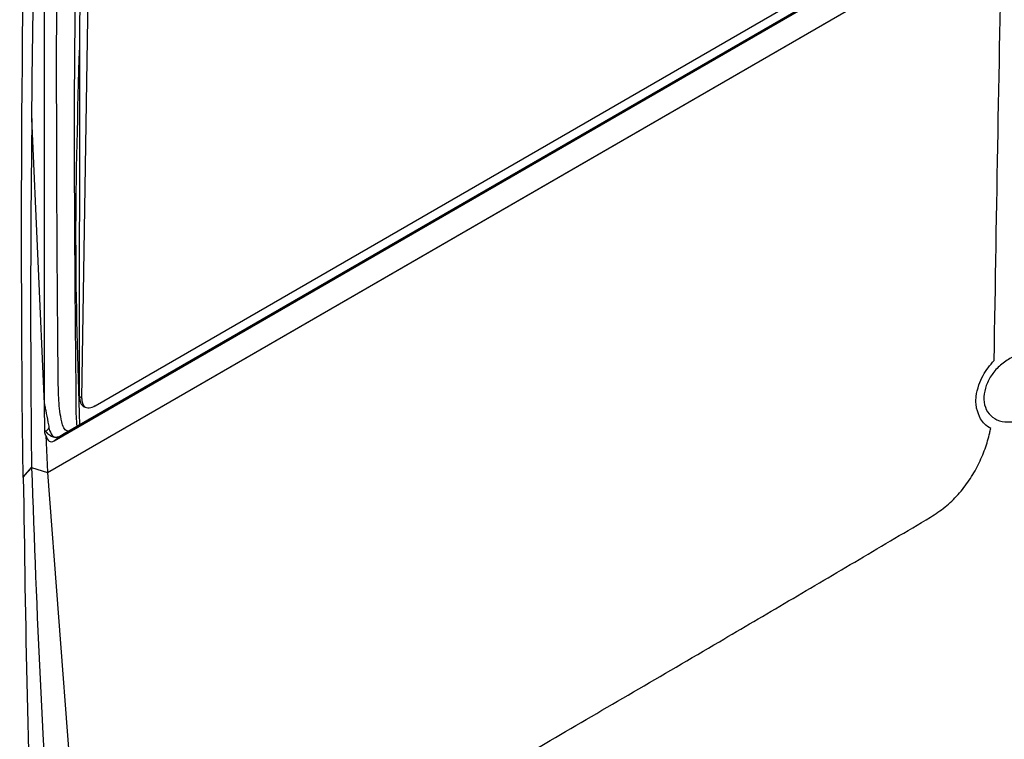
# Model space of a CAD drawing. Header units: millimetres. Extents: x 15336 to 16492, y 10123 to 11383.
# Tile 18 of 71: x 16204 to 16325, y 10308 to 10396. Entities that reach past the tile are written whole.
import ezdxf

# ---------------------------------------------------------------- set-up
doc = ezdxf.new("R2010")
doc.units = ezdxf.units.MM

msp = doc.modelspace()

# ---------------------------------------------------------------- linework, layer by layer
at = {"color": 7, "linetype": 'Continuous', "lineweight": 25}
for p, q in [((16207.43, 10349.12), (16207.43, 10428.62)), ((16212, 10349.77), (16213.24, 10427.36)), ((16213.65, 10348.9), (16323.1, 10412.08)), ((16323.95, 10411.17), (16208.61, 10344.58)), ((16324.05, 10411.38), (16209.86, 10345.46)), ((16207.81, 10340.74), (16324.68, 10408.21)), ((16266.38, 10374.55), (16324.68, 10408.21)), ((16211.71, 10350.03), (16211.74, 10392.83)), ((16207.43, 10349.12), (16205.89, 10384.04)), ((16207.81, 10340.74), (16266.38, 10374.55)), ((16207.47, 10345.73), (16207.43, 10349.12)), ((16211.71, 10350.03), (16212, 10349.85)), ((16207.47, 10345.73), (16207.57, 10345.81)), ((16207.6, 10345.26), (16207.79, 10340.75)), ((16209.32, 10345.15), (16208.61, 10344.58)), ((16209.33, 10345.15), (16209.32, 10345.15)), ((16209.86, 10345.46), (16209.33, 10345.15)), ((16204.84, 10340.16), (16205.85, 10341.33)), ((16205.85, 10341.33), (16207.81, 10340.74)), ((16207.81, 10340.74), (16212.03, 10285.44))]:
    msp.add_line(p, q, dxfattribs=at)
msp.add_arc((16213.27, 10349.64), 1.27, 173.8685, 226.7013, dxfattribs=at)
for centre, major_axis, ratio, start_param, end_param in [((16213.65, 10351.15), (1.37, 2.38), 0.577382, 2.355047, 3.926757), ((16208.59, 10346.47), (0.42, 1.97), 0.495245, 2.331324, 3.560486)]:
    msp.add_ellipse(centre, major_axis=major_axis, ratio=ratio, start_param=start_param, end_param=end_param, dxfattribs=at)
for points, knots in [([(16210.42, 10345.78), (16210.35, 10345.79), (16210.1, 10345.82), (16209.74, 10346.18), (16209.38, 10347.46), (16209.15, 10349.59), (16209.11, 10352.04), (16209.07, 10357.03), (16208.98, 10367.68), (16208.91, 10383.91), (16208.92, 10403.22), (16209.07, 10417.57), (16209.13, 10425.96), (16209.18, 10428.32), (16209.47, 10429.65), (16210.01, 10431.02), (16210.82, 10432.44), (16211.67, 10433.68), (16212.9, 10434.83), (16214.6, 10436.58), (16218.12, 10440), (16223.54, 10445.03), (16231.31, 10451.62), (16240.27, 10458.53), (16250.56, 10465.61), (16261.36, 10472.21), (16272.61, 10478.29), (16284.27, 10483.85), (16295.31, 10488.46), (16305.62, 10492.27), (16313.69, 10494.94), (16319.19, 10496.58), (16321.91, 10497.39), (16323.34, 10497.74), (16324.17, 10497.68), (16324.55, 10497.66)], [0, 0, 0, 0, 0.001336, 0.0045472, 0.0081602, 0.0194644, 0.0308735, 0.0423022, 0.0878705, 0.1777113, 0.2655447, 0.3528814, 0.3746537, 0.3800768, 0.3854377, 0.3907855, 0.396092, 0.4040602, 0.4121277, 0.4201661, 0.4391392, 0.4823004, 0.5254882, 0.5831711, 0.6409122, 0.6987372, 0.7565934, 0.8142699, 0.8717733, 0.9148422, 0.9578995, 0.9820161, 0.9883121, 0.9946099, 1, 1, 1, 1]), ([(16211.79, 10427.38), (16211.78, 10426.96), (16211.76, 10426.54), (16211.74, 10425.7), (16211.73, 10425.28), (16211.69, 10424.02), (16211.67, 10423.17), (16211.6, 10420.65), (16211.55, 10418.96), (16211.43, 10413.91), (16211.36, 10410.54), (16211.18, 10400.42), (16211.1, 10393.68), (16211.06, 10380.19), (16211.08, 10373.45), (16211.15, 10363.3), (16211.18, 10359.91), (16211.22, 10355.67), (16211.23, 10354.82), (16211.24, 10353.54), (16211.25, 10353.12), (16211.25, 10352.48), (16211.26, 10352.27), (16211.26, 10351.84), (16211.26, 10351.63), (16211.27, 10350.56), (16211.27, 10349.7), (16211.28, 10348.42), (16211.28, 10347.99), (16211.32, 10347.17), (16211.36, 10346.77), (16211.4, 10346.39)], [0, 0, 0, 0, 0.015625, 0.015625, 0.03125, 0.03125, 0.0625, 0.0625, 0.125, 0.125, 0.25, 0.25, 0.5, 0.5, 0.75, 0.75, 0.875, 0.875, 0.90625, 0.90625, 0.921875, 0.921875, 0.929688, 0.929688, 0.9375, 0.9375, 0.96875, 0.96875, 0.984375, 0.984375, 1, 1, 1, 1]), ([(16323.72, 10354.43), (16323.87, 10363.75), (16324.18, 10382.38), (16324.54, 10400.76), (16324.72, 10409.95)], [0, 0, 0, 0, 0.499952, 1, 1, 1, 1]), ([(16211.75, 10346.55), (16211.52, 10354.08), (16211.06, 10369.24), (16211.51, 10384.93), (16211.74, 10392.83)], [0, 0, 0, 0, 0.496548, 1, 1, 1, 1]), ([(16330.88, 10353.26), (16330.94, 10352.77), (16331.07, 10351.87), (16330.58, 10350.39), (16329.74, 10349.09), (16328.57, 10347.99), (16327.17, 10347.2), (16325.69, 10346.84), (16324.32, 10346.98), (16323.23, 10347.62), (16322.56, 10348.66), (16322.39, 10349.97), (16322.68, 10351.38), (16323.4, 10352.74), (16324.47, 10353.93), (16325.8, 10354.83), (16327.26, 10355.33), (16328.69, 10355.34), (16329.9, 10354.84), (16330.6, 10354.05), (16330.81, 10353.45), (16330.88, 10353.26)], [0, 0, 0, 0, 0.059252, 0.110101, 0.160969, 0.213156, 0.267291, 0.323163, 0.379792, 0.435866, 0.490378, 0.543076, 0.594463, 0.645493, 0.697206, 0.750414, 0.805433, 0.861853, 0.918528, 0.974007, 1, 1, 1, 1]), ([(16321.85, 10351.45), (16322, 10351.84), (16322.3, 10352.56), (16322.95, 10353.57), (16323.46, 10354.14), (16323.72, 10354.43)], [0, 0, 0, 0, 0.363779, 0.676611, 1, 1, 1, 1]), ([(16321.57, 10348.61), (16321.53, 10348.84), (16321.47, 10349.29), (16321.5, 10350.24), (16321.71, 10350.97), (16321.85, 10351.45)], [0, 0, 0, 0, 0.256104, 0.512211, 1, 1, 1, 1]), ([(16207.43, 10349.12), (16207.44, 10349.03), (16207.5, 10348.76), (16207.64, 10348.03), (16207.78, 10347.25), (16207.92, 10346.55), (16207.96, 10346.32), (16207.98, 10346.2)], [0.008754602, 0.008754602, 0.008754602, 0.008754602, 0.009507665, 0.010972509, 0.014878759, 0.015855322, 0.016866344, 0.016866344, 0.016866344, 0.016866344]), ([(16323.29, 10346.1), (16323.03, 10346.28), (16322.55, 10346.61), (16321.91, 10347.42), (16321.7, 10348.15), (16321.57, 10348.61)], [0, 0, 0, 0, 0.307943, 0.560453, 1, 1, 1, 1]), ([(16207.6, 10345.26), (16207.58, 10345.28), (16207.56, 10345.31), (16207.53, 10345.39), (16207.5, 10345.49), (16207.48, 10345.59), (16207.47, 10345.67), (16207.47, 10345.71), (16207.47, 10345.73)], [0, 0, 0, 0, 0.122372, 0.250196, 0.498283, 0.748693, 0.87203, 1, 1, 1, 1]), ([(16207.57, 10345.81), (16207.62, 10345.83), (16207.66, 10345.85), (16207.74, 10345.89), (16207.85, 10345.97), (16207.94, 10346.1), (16207.99, 10346.2)], [0, 0, 0, 0, 0.25, 0.25, 0.5, 1, 1, 1, 1]), ([(16209.18, 10345.08), (16209.15, 10345.07), (16209.09, 10345.05), (16208.99, 10345.03), (16208.88, 10345.02), (16208.76, 10345.02), (16208.6, 10345.04), (16208.44, 10345.08), (16208.28, 10345.15), (16208.12, 10345.24), (16207.94, 10345.37), (16207.77, 10345.54), (16207.67, 10345.67), (16207.61, 10345.75), (16207.59, 10345.79), (16207.57, 10345.81)], [0, 0, 0, 0, 0.059395, 0.119913, 0.181556, 0.249531, 0.317545, 0.454164, 0.522083, 0.590135, 0.726658, 0.86274, 0.931413, 0.959987, 1, 1, 1, 1]), ([(16207.98, 10346.2), (16208.01, 10346.09), (16208.11, 10345.65), (16208.45, 10345.05), (16208.96, 10345), (16209.18, 10345.08)], [0.002478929, 0.002478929, 0.002478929, 0.002478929, 0.003421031, 0.006350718, 0.008754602, 0.008754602, 0.008754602, 0.008754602]), ([(16315.93, 10335.27), (16316.53, 10335.66), (16317.73, 10336.44), (16319.33, 10338), (16320.7, 10339.75), (16321.8, 10341.65), (16322.64, 10343.61), (16323.07, 10345.1), (16323.25, 10345.93), (16323.29, 10346.1)], [0, 0, 0, 0, 0.160131, 0.3191609, 0.478192, 0.638058, 0.7982724, 0.9575278, 1, 1, 1, 1]), ([(16209.32, 10345.15), (16209.3, 10345.13), (16209.25, 10345.11), (16209.21, 10345.09), (16209.18, 10345.08)], [0, 0, 0, 0, 0.496196, 1, 1, 1, 1]), ([(16205.85, 10341.33), (16206.17, 10332.43), (16206.82, 10314.63), (16207.92, 10296.81), (16208.47, 10287.9)], [0, 0, 0, 0, 0.499952, 1, 1, 1, 1]), ([(16204.84, 10340.16), (16204.97, 10331.25), (16205.23, 10313.44), (16205.79, 10295.45), (16206.07, 10286.46)], [0, 0, 0, 0, 0.499957, 1, 1, 1, 1]), ([(16214.18, 10276.53), (16216.22, 10277.66), (16220.29, 10279.92), (16228.08, 10284.29), (16237.32, 10289.52), (16248.25, 10295.76), (16258.83, 10301.84), (16269.29, 10307.9), (16279.5, 10313.84), (16289.28, 10319.56), (16298.53, 10324.99), (16307.15, 10330.07), (16313.01, 10333.54), (16315.93, 10335.27)], [0, 0, 0, 0, 0.077846, 0.155585, 0.278085, 0.388266, 0.49891, 0.592589, 0.685912, 0.779326, 0.852929, 0.926549, 1, 1, 1, 1])]:
    msp.add_open_spline(points, degree=3, knots=knots, dxfattribs=at)
for points in [[(16204.81, 10340.13), (16204.4, 10374.01), (16204.69, 10407.47), (16205.69, 10440.47)], [(16205.89, 10384.04), (16206, 10399.07), (16206.31, 10414.06), (16206.8, 10429.01)], [(16211.74, 10392.83), (16211.86, 10404.59), (16212.08, 10416.29), (16212.38, 10427.94)], [(16205.89, 10384.04), (16205.69, 10369.81), (16205.68, 10355.58), (16205.85, 10341.33)], [(16204.81, 10340.13), (16205.16, 10340.53), (16205.5, 10340.93), (16205.85, 10341.33)]]:
    msp.add_open_spline(points, degree=3, dxfattribs=at)

doc.saveas('drawing.dxf')
